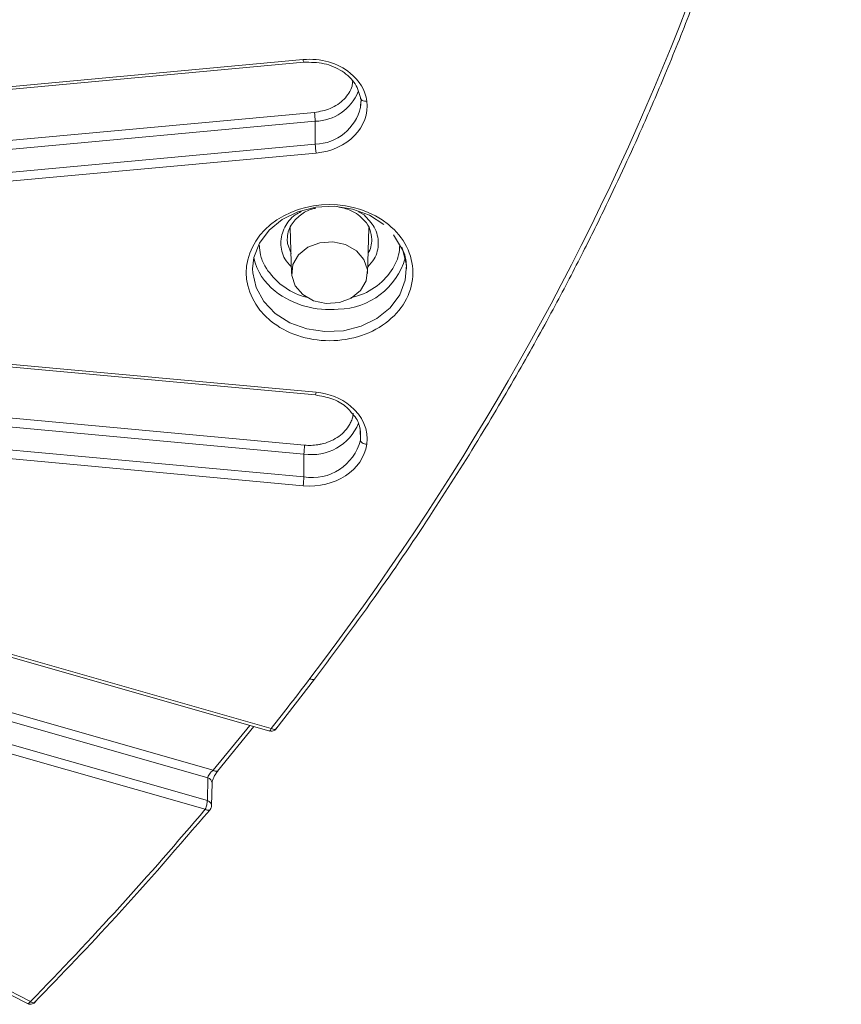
# Model space of a CAD drawing. Header units: millimetres. Extents: x 0 to 420, y 0 to 297.
# Tile 58 of 81: x 340 to 356, y 124 to 143. Entities that reach past the tile are written whole.
import ezdxf

# ---------------------------------------------------------------- set-up
doc = ezdxf.new("R2010")
doc.units = ezdxf.units.MM

msp = doc.modelspace()

# ---------------------------------------------------------------- linework, layer by layer
at = {"color": 7, "linetype": 'Continuous', "lineweight": 15}
for p, q in [((345.41385233, 142.30622), (331.93584863, 141.06621815)), ((331.9270452, 141.01204455), (345.42531101, 142.25391339)), ((345.42531101, 142.25391339), (345.42482105, 142.25407741)), ((346.54253967, 141.52929449), (346.53016957, 141.36816052)), ((333.11888432, 140.12327983), (345.63582925, 141.27485761)), ((333.22154878, 139.9591207), (345.64982727, 141.10255082)), ((345.65129714, 140.65638441), (345.64982727, 141.10255082)), ((345.65129714, 140.65638441), (333.22713323, 139.51332855)), ((333.24113126, 139.34101746), (345.66529516, 140.48407331)), ((345.14586687, 139.0218782), (345.16376874, 138.98191422)), ((345.16229887, 139.03083057), (345.18936241, 138.13586902)), ((346.66909612, 138.13586902), (346.69608064, 139.02814237)), ((346.69468452, 138.98191852), (346.71046325, 139.01671601)), ((346.69578561, 139.01864362), (346.70415703, 139.03135553)), ((347.17800351, 138.88780372), (347.3332883, 138.62902999)), ((345.6652899, 135.81750651), (333.24113126, 136.96055806)), ((333.19912665, 136.91105625), (345.65384176, 135.7651999)), ((332.09872512, 136.01387715), (345.44331298, 134.78614412)), ((331.95802314, 135.85321971), (345.4293255, 134.61383733)), ((345.65384176, 135.7651999), (345.65428957, 135.76533376)), ((345.42785036, 134.16766661), (331.94984138, 135.40767276)), ((331.93584336, 135.23535307), (345.41386287, 133.99535552)), ((345.42785036, 134.16766661), (345.4293255, 134.61383733)), ((330.32469578, 133.33587151), (344.76704572, 129.20940778)), ((344.79064269, 129.2605015), (330.35904019, 133.38390233)), ((343.65849931, 128.44619643), (329.10794261, 132.6035774)), ((343.55337981, 128.29721415), (328.98674407, 132.45918947)), ((343.54564059, 127.85254478), (328.97815665, 132.0147653)), ((328.93687382, 131.84753467), (343.50435775, 127.68531415)), ((340.09387692, 123.93484307), (327.49365509, 130.39959538)), ((327.4153199, 130.37146002), (340.04078769, 123.8937506)), ((344.87952513, 129.24737114), (345.63452796, 130.22047895)), ((343.74551148, 128.43100986), (344.45423181, 129.29877882)), ((343.55337981, 128.29721415), (343.54564059, 127.85254478)), ((343.62927047, 127.75306922), (343.63700969, 128.1977386))]:
    msp.add_line(p, q, dxfattribs=at)
at = {"color": 8, "linetype": 'Continuous', "lineweight": 15}
for p, q in [((346.60097627, 139.27658549), (346.49583042, 139.33494409)), ((346.53110734, 134.88607185), (346.52495916, 135.09105512)), ((344.37352587, 129.32183777), (343.65849931, 128.44619643))]:
    msp.add_line(p, q, dxfattribs=at)
at = {"color": 7, "linetype": 'Continuous', "lineweight": 15, "flags": 128}
for points in [[(346.53707638, 141.48612094), (346.53385742, 141.3975334), (346.53177115, 141.37967221)], [(344.4292282, 138.22358016), (344.45379981, 138.4437305), (344.56137437, 138.72562497), (344.74844843, 138.97831003), (345.00414282, 139.18709494), (345.31361132, 139.33985714), (345.65884143, 139.42769616), (346.01979231, 139.44551863), (346.37548537, 139.39230072), (346.70523177, 139.27111824), (346.98988632, 139.08901757)], [(346.45254561, 138.57809691), (346.24200103, 138.69847926), (345.99373502, 138.75280274), (345.73767711, 138.73450707), (345.50472621, 138.64580768), (345.32297846, 138.49740323), (345.21436076, 138.30719792), (345.19195445, 138.09811618), (345.25848325, 137.89539685), (345.40590238, 137.72347), (345.6164575, 137.60309626), (345.86472351, 137.54877278), (346.12078142, 137.56706845), (346.35372179, 137.65575924), (346.53546954, 137.80416369), (346.64409777, 137.99437761), (346.66650409, 138.20345934), (346.59997529, 138.40617867), (346.45254561, 138.57809691)], [(343.7573126, 128.44239388), (343.75385656, 128.43755542), (343.7443261, 128.43039921), (343.73148712, 128.42662828), (343.7158401, 128.42636733), (343.69799618, 128.42965931), (343.67863497, 128.43635362), (343.65849931, 128.44619643)]]:
    msp.add_lwpolyline(points, dxfattribs=at)
at = {"color": 8, "linetype": 'Continuous', "lineweight": 15, "flags": 128}
for points in [[(345.17767193, 138.52238593), (345.11055834, 138.71691027), (345.10425739, 138.80602694)], [(347.33700249, 138.64577875), (347.36131069, 138.58733411), (347.42648552, 138.29689621), (347.40465346, 138.00216939), (347.29707889, 137.72027492), (347.1099943, 137.46758126), (346.85429991, 137.25879635), (346.54484194, 137.10604275), (346.19961184, 137.01820373), (345.83865569, 137.00036835), (345.48297317, 137.05359487), (345.15322149, 137.17478166), (344.86857221, 137.35687802), (344.64555743, 137.58931008), (344.49714784, 137.85856148), (344.43196247, 138.14899077), (344.4292282, 138.22358016)], [(346.517162, 135.14059809), (346.53385215, 135.04585463), (346.5311126, 134.88615358)]]:
    msp.add_lwpolyline(points, dxfattribs=at)
at = {"color": 8, "linetype": 'Continuous', "lineweight": 15}
for centre, radius, start, end in [((345.60183252, 142.31853853), 0.18838337, 183.749289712, 200.009779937), ((345.63063941, 142.02447364), 0.92212248, 271.192317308, 338.211327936), ((345.6224886, 141.58900768), 0.93306811, 271.769292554, 347.035238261), ((346.18140205, 138.80301844), 0.57283217, 330.665263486, 359.722191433), ((345.91994605, 139.14387516), 1.71428692, 232.17143059, 276.018453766), ((345.4795075, 135.82943162), 0.18616473, 339.860489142, 356.327302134), ((345.58434844, 135.58256793), 0.98105612, 260.908221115, 338.00126823), ((345.60066317, 130.31274589), 0.09828093, 235.067473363, 290.162178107), ((343.53266563, 128.19490814), 0.10438198, 1.544393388, 78.553905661)]:
    msp.add_arc(centre, radius, start, end, dxfattribs=at)
at = {"color": 7, "linetype": 'Continuous', "lineweight": 15}
for centre, radius, start, end in [((344.10881092, 141.06408226), 1.54149642, 1.42998375, 7.858914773), ((347.19087151, 140.69473056), 1.54005184, 181.426770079, 187.861897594), ((345.58194624, 138.70422665), 1.15973831, 193.198156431, 232.039623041), ((346.08000269, 138.81731467), 1.37841814, 270.818229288, 344.089069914), ((345.59096664, 135.12350854), 0.9696601, 260.31565427, 345.826090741), ((346.96788245, 134.57566179), 1.5390305, 172.139426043, 178.5786369), ((343.88440752, 134.20623351), 1.54392461, 352.149678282, 358.568615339)]:
    msp.add_arc(centre, radius, start, end, dxfattribs=at)
for points in [[(355.79544928, 155.04874369), (354.76919075, 146.24174641), (351.26045871, 137.74753688), (345.54438351, 130.23217188)], [(346.33349909, 142.04346297), (346.09190652, 142.24073315), (345.75337157, 142.33745936), (345.4138564, 142.30622326)], [(346.65529598, 141.49783558), (346.62681808, 141.70421494), (346.51335004, 141.89660733), (346.33349909, 142.04346297)], [(345.66529215, 140.48406836), (346.28107879, 140.54072199), (346.72468967, 140.99493951), (346.65530718, 141.49775444)], [(346.33351028, 135.55474789), (346.15365933, 135.70160353), (345.91804051, 135.79425482), (345.66529215, 135.81750819)], [(346.65530718, 134.80382211), (346.69356135, 135.0810501), (346.57510285, 135.35747771), (346.33351028, 135.55474789)], [(345.4138564, 133.99535329), (346.02964305, 133.93869965), (346.58591349, 134.30092604), (346.65529598, 134.80374097)], [(345.54438351, 130.23217188), (345.29230044, 129.90073883), (345.04988549, 129.58823413), (344.79064439, 129.26050322)], [(343.50435964, 127.68531774), (342.42093177, 126.39960894), (341.28782478, 125.15354133), (340.09387692, 123.93484043)]]:
    msp.add_open_spline(points, degree=3, dxfattribs=at)
for points, knots in [([(345.63452796, 130.22047895), (346.05346935, 130.78348545), (346.85662692, 131.862832), (347.92840774, 133.45043479), (348.85368496, 134.91585582), (349.64166242, 136.2541469), (350.30386378, 137.45240927), (350.85368739, 138.50710093), (351.30327049, 139.4155998), (351.68482119, 140.22279132), (352.06853674, 141.06986844), (352.49974705, 142.07205113), (352.99566911, 143.3062936), (353.52714576, 144.74662223), (354.07474289, 146.39669474), (354.61690395, 148.25980299), (355.12615538, 150.33880115), (355.58487907, 152.63450534), (355.7979486, 154.24385722), (355.9089866, 155.08254681)], [0, 0, 0, 0, 0.074654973, 0.1431219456, 0.205400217, 0.2614894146, 0.3113894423, 0.3543735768, 0.3913875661, 0.4224311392, 0.452425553, 0.4937382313, 0.5428034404, 0.5996217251, 0.664192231, 0.7365155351, 0.8165912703, 0.904419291, 1, 1, 1, 1]), ([(345.42461559, 142.2542669), (345.55969593, 142.25390808), (345.82922405, 142.25319212), (346.18827204, 142.09342541), (346.45601625, 141.84448737), (346.51372528, 141.63427745), (346.54252386, 141.52937623)], [0, 0, 0, 0, 0.2516609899, 0.5021434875, 0.7515542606, 1, 1, 1, 1]), ([(346.53110207, 141.55731619), (346.53171548, 141.54760692), (346.5323499, 141.53756509), (346.54177957, 141.53054215), (346.54209186, 141.53030957)], [0, 0, 0, 0, 0.966881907, 1, 1, 1, 1]), ([(347.07827463, 139.08903329), (346.44409751, 139.60686479), (345.41435472, 139.60686479), (344.14600047, 138.57120178), (344.14600047, 137.73037477), (344.78017759, 137.21254326)], [0, 0, 0, 0, 0.5, 0.5, 1, 1, 1, 1]), ([(346.07978308, 139.43894915), (346.16941839, 139.41871098), (346.31826824, 139.38510316), (346.49391755, 139.28286815), (346.56842756, 139.20673462), (346.60630258, 139.16803432)], [0, 0, 0, 0, 0.4266951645, 0.708576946, 1, 1, 1, 1]), ([(345.10422578, 138.80023668), (345.10820176, 138.84884532), (345.11583651, 138.94218454), (345.19010157, 139.10980613), (345.34047919, 139.27151159), (345.52410928, 139.38168186), (345.63506665, 139.40356332), (345.65971071, 139.40842328)], [0, 0, 0, 0, 0.1913162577, 0.3673690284, 0.6726516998, 0.9272946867, 1, 1, 1, 1]), ([(344.78017759, 137.21254326), (345.08491558, 136.96371226), (345.49826151, 136.82390946), (346.36019071, 136.82390946), (346.77353664, 136.96371226), (347.38301262, 137.46137427), (347.55422611, 137.79888809), (347.55422611, 138.50268846), (347.38301262, 138.84020228), (347.07827463, 139.08903329)], [0, 0, 0, 0, 0.25, 0.25, 0.5, 0.5, 0.75, 0.75, 1, 1, 1, 1]), ([(346.60630258, 139.16803432), (346.61044404, 139.16426036), (346.66466328, 139.11485236), (346.72998334, 138.98926077), (346.74587349, 138.86537297), (346.75422748, 138.80024098)], [0, 0, 0, 0, 0.0377417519, 0.4941083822, 1, 1, 1, 1]), ([(347.3332883, 138.62902999), (347.34196499, 138.61514158), (347.41978198, 138.49058311), (347.42478508, 138.34886684), (347.42923034, 138.2229521)], [0, 0, 0, 0, 0.1115011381, 1, 1, 1, 1]), ([(345.65453718, 135.76555341), (345.76311483, 135.74624279), (345.97915546, 135.70781979), (346.23725816, 135.5670718), (346.34159202, 135.43893336), (346.38682287, 135.38338275)], [0, 0, 0, 0, 0.3640115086, 0.7242860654, 1, 1, 1, 1]), ([(345.44331754, 134.78614591), (345.4649481, 134.7845335), (345.50803087, 134.78132196), (345.57284155, 134.78153731), (345.63725971, 134.78549969), (345.70133573, 134.79356369), (345.80042997, 134.8123082), (345.93098278, 134.85287264), (346.07910945, 134.9311202), (346.20556914, 135.03166699), (346.29111844, 135.13633587), (346.34514401, 135.23337187), (346.37794065, 135.31774367), (346.38851252, 135.37588813), (346.3938211, 135.4050849)], [0, 0, 0, 0, 0.048282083, 0.0961660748, 0.1439270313, 0.1918421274, 0.2401858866, 0.3700178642, 0.5000484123, 0.6298804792, 0.7599111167, 0.840111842, 0.9197134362, 1, 1, 1, 1]), ([(346.38682287, 135.38338275), (346.40205026, 135.36785697), (346.48347499, 135.2848367), (346.50764977, 135.17896641), (346.52730358, 135.09289512)], [0, 0, 0, 0, 0.1870118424, 1, 1, 1, 1]), ([(346.53111207, 134.88614989), (346.53168045, 134.86718088), (346.54501584, 134.84792219), (346.59147299, 134.81712618), (346.62273998, 134.80681836), (346.65530718, 134.80382211)], [0, 0, 0, 0, 0.5, 0.5, 1, 1, 1, 1]), ([(344.75607701, 129.21296966), (344.75676334, 129.21262843), (344.77205262, 129.20502684), (344.8058113, 129.20668741), (344.84618724, 129.21832637), (344.8724965, 129.23671207), (344.88380717, 129.24947542), (344.88746454, 129.25360253)], [0, 0, 0, 0, 0.0158143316, 0.3522889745, 0.6479119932, 0.8861502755, 1, 1, 1, 1]), ([(344.87787613, 129.24898851), (344.88145122, 129.25036331), (344.89334947, 129.2549388), (344.89469782, 129.26808422), (344.89564103, 129.27727981)], [0, 0, 0, 0, 0.3004724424, 1, 1, 1, 1]), ([(343.65849718, 128.44619498), (343.63193221, 128.42635554), (343.60510091, 128.39909311), (343.56603314, 128.34429454), (343.55386013, 128.3166362), (343.5533733, 128.29721003)], [0, 0, 0, 0, 0.5, 0.5, 1, 1, 1, 1]), ([(343.63699915, 128.19766116), (343.63890564, 128.21274471), (343.64278718, 128.24345417), (343.66918327, 128.30807003), (343.70774789, 128.37755627), (343.73867962, 128.41775281), (343.75440447, 128.43818764)], [0, 0, 0, 0, 0.2364051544, 0.4813110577, 0.7363126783, 1, 1, 1, 1]), ([(343.54563824, 127.85254456), (343.54546039, 127.84766312), (343.54510074, 127.83779176), (343.54272199, 127.81899432), (343.53889162, 127.7974357), (343.53240446, 127.76912925), (343.52168087, 127.72862925), (343.51073358, 127.7012557), (343.50435964, 127.68531774)], [0, 0, 0, 0, 0.1197174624, 0.2420953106, 0.3688317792, 0.501306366, 0.709640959, 1, 1, 1, 1]), ([(343.6011796, 127.67841517), (343.60965257, 127.69174379), (343.62247216, 127.71190999), (343.62938745, 127.73954962), (343.62834779, 127.75164709), (343.6280008, 127.75568472)], [0, 0, 0, 0, 0.5649750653, 0.8548070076, 1, 1, 1, 1]), ([(340.17518346, 123.91396536), (340.70970255, 124.46869865), (341.89101027, 125.69468054), (342.98960829, 126.97103049), (343.59111177, 127.66985657)], [0, 0, 0, 0, 0.4524808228, 1, 1, 1, 1]), ([(343.60733727, 127.69962169), (343.60733727, 127.68048395), (343.59648733, 127.66822454), (343.55786432, 127.66285967), (343.53167024, 127.66997354), (343.50435964, 127.68531774)], [0, 0, 0, 0, 0.5, 0.5, 1, 1, 1, 1]), ([(340.03782688, 123.8977555), (340.04549997, 123.89345469), (340.0675042, 123.88112123), (340.1088146, 123.88038734), (340.14947491, 123.89279015), (340.17572615, 123.91104251), (340.18704018, 123.92381416), (340.19069877, 123.92794409)], [0, 0, 0, 0, 0.15475492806, 0.44379231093, 0.69765703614, 0.90223214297, 1, 1, 1, 1]), ([(340.09387692, 123.93484043), (340.11976415, 123.91793097), (340.14459306, 123.90931584), (340.18120314, 123.9124671), (340.19148761, 123.92410466), (340.19148761, 123.9432424)], [0, 0, 0, 0, 0.5, 0.5, 1, 1, 1, 1])]:
    msp.add_open_spline(points, degree=3, knots=knots, dxfattribs=at)
at = {"color": 8, "linetype": 'Continuous', "lineweight": 15}
for points, knots in [([(345.63582925, 141.27485761), (345.74198224, 141.29410761), (345.90584893, 141.32382353), (346.09278068, 141.42899563), (346.21681305, 141.53152844), (346.30981608, 141.65302026), (346.37449068, 141.77046474), (346.37688581, 141.8492148), (346.37781925, 141.87990537)], [0, 0, 0, 0, 0.2837584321, 0.4380333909, 0.5925480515, 0.7468302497, 0.901334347, 1, 1, 1, 1]), ([(346.54209186, 141.53030957), (346.54985683, 141.52318685), (346.56566285, 141.50868818), (346.60726981, 141.49665873), (346.63928636, 141.49744189), (346.65529303, 141.49783344)], [0, 0, 0, 0, 0.3256375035, 0.6628525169, 1, 1, 1, 1]), ([(345.37551451, 139.34209372), (345.33468787, 139.32168775), (345.19202477, 139.25038184), (345.06928603, 139.07875057), (344.99191603, 138.88701446), (344.97254963, 138.72787525), (344.99322527, 138.57029531), (345.05023453, 138.40645289), (345.13800079, 138.31535187), (345.18542168, 138.26612917)], [0, 0, 0, 0, 0.0950627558, 0.3321838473, 0.4611204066, 0.5902268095, 0.7191519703, 0.8482552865, 1, 1, 1, 1]), ([(346.67303158, 138.26613347), (346.72045977, 138.31535803), (346.80818619, 138.40640714), (346.86515078, 138.57016992), (346.88609589, 138.72792376), (346.8658119, 138.88622165), (346.79298168, 139.08232088), (346.67643586, 139.20023802), (346.60097627, 139.27658549)], [0, 0, 0, 0, 0.1676802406, 0.3101528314, 0.4528193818, 0.5952960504, 0.7379675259, 1, 1, 1, 1]), ([(344.95695415, 137.93417433), (344.84853803, 138.04470382), (344.68116263, 138.21534188), (344.57586868, 138.48308415), (344.56506452, 138.61921089), (344.56031016, 138.67911324)], [0, 0, 0, 0, 0.5073057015, 0.7831906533, 1, 1, 1, 1]), ([(347.29901765, 138.68612952), (347.29428166, 138.62384731), (347.28373446, 138.48514266), (347.17433137, 138.21755858), (346.92449588, 137.91827937), (346.59802873, 137.72394941), (346.38923369, 137.6744005), (346.34559798, 137.66404536)], [0, 0, 0, 0, 0.1364077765, 0.30378490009, 0.61127274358, 0.91876058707, 1, 1, 1, 1]), ([(345.50826654, 137.66524987), (345.46598612, 137.67512124), (345.25780586, 137.72372584), (345.09037811, 137.84084306), (344.95695415, 137.93417433)], [0, 0, 0, 0, 0.2030952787, 1, 1, 1, 1]), ([(344.75694102, 129.21472041), (344.75840648, 129.21390964), (344.76263718, 129.21156901), (344.77475326, 129.22678214), (344.78534598, 129.24926121), (344.79064269, 129.2605015)], [0, 0, 0, 0, 0.2094628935, 0.6047049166, 1, 1, 1, 1]), ([(344.79064269, 129.2605015), (344.80426381, 129.25445098), (344.83150607, 129.24234992), (344.86301411, 129.2393875), (344.87391619, 129.24643035), (344.87787613, 129.24898851)], [0, 0, 0, 0, 0.3890407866, 0.7780823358, 1, 1, 1, 1]), ([(343.54564059, 127.85254478), (343.55363768, 127.84978743), (343.56915588, 127.84443685), (343.59441234, 127.8287923), (343.61619345, 127.8056057), (343.62849115, 127.77839224), (343.62852909, 127.76193773), (343.62854344, 127.75571483)], [0, 0, 0, 0, 0.1671011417, 0.324256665, 0.607623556, 0.8516080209, 1, 1, 1, 1]), ([(340.03774258, 123.89768666), (340.04063631, 123.89616945), (340.0479344, 123.89234298), (340.06824679, 123.90483968), (340.08533296, 123.92484126), (340.09387692, 123.93484307)], [0, 0, 0, 0, 0.2472559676, 0.6235896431, 1, 1, 1, 1])]:
    msp.add_open_spline(points, degree=3, knots=knots, dxfattribs=at)

doc.saveas('drawing.dxf')
